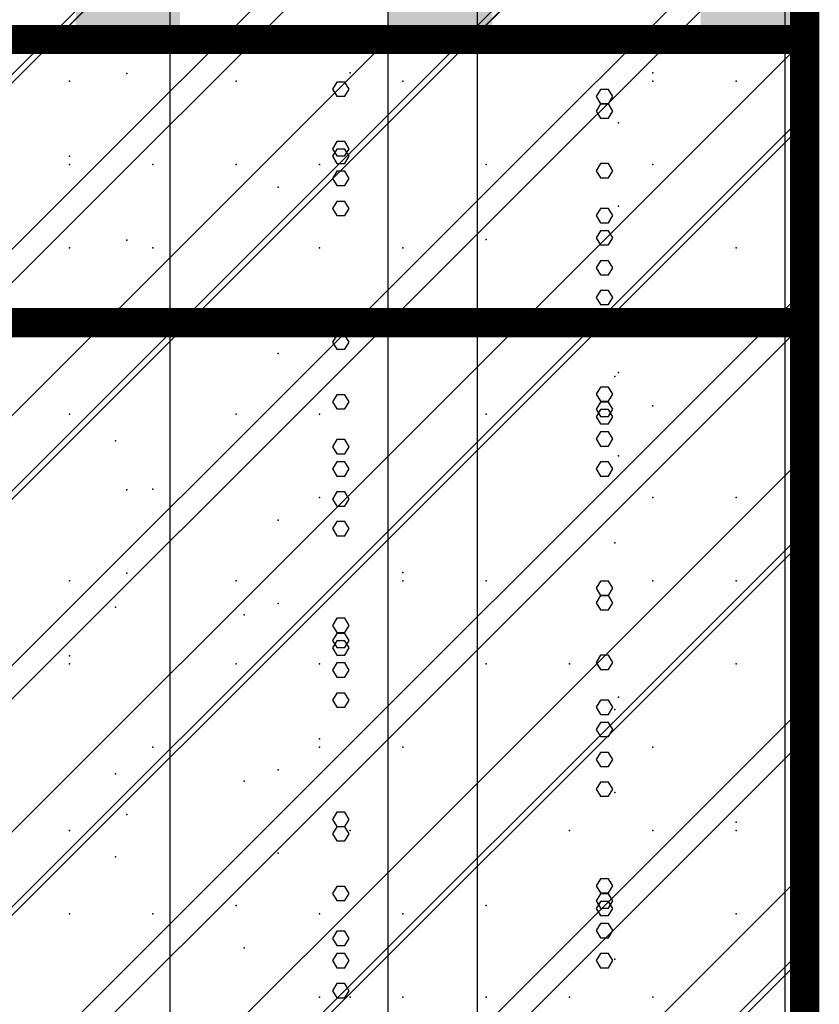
# Model space of a CAD drawing. Extents: x -2 to 113, y -136 to 16.
# Tile 83 of 256: x 51.42 to 54.25, y -89.05 to -85.57. Entities that reach past the tile are written whole.
import ezdxf

# ---------------------------------------------------------------- set-up
doc = ezdxf.new("R2010")
doc.units = 0
doc.header["$MEASUREMENT"] = 0
doc.linetypes.add('SOLID', pattern=[0])
doc.layers.get('0').update_dxf_attribs({"linetype": 'SOLID'})
for name, color, linetype in [('1', 7, 'SOLID'), ('10', 7, 'SOLID'), ('11', 7, 'SOLID'), ('12', 7, 'SOLID'), ('13', 7, 'SOLID'), ('14', 7, 'SOLID'), ('15', 7, 'SOLID'), ('16', 7, 'SOLID'), ('17', 7, 'SOLID'), ('18', 7, 'SOLID'), ('19', 7, 'SOLID'), ('2', 7, 'SOLID'), ('20', 7, 'SOLID'), ('21', 7, 'SOLID'), ('22', 7, 'SOLID'), ('23', 7, 'SOLID'), ('24', 7, 'SOLID'), ('25', 7, 'SOLID'), ('26', 7, 'SOLID'), ('27', 7, 'SOLID'), ('28', 7, 'SOLID'), ('29', 7, 'SOLID'), ('3', 7, 'SOLID'), ('30', 7, 'SOLID'), ('31', 7, 'SOLID'), ('32', 7, 'SOLID'), ('33', 7, 'SOLID'), ('34', 7, 'SOLID'), ('35', 7, 'SOLID'), ('36', 7, 'SOLID'), ('37', 7, 'SOLID'), ('38', 7, 'SOLID'), ('39', 7, 'SOLID'), ('4', 7, 'SOLID'), ('40', 7, 'SOLID'), ('41', 7, 'SOLID'), ('42', 7, 'SOLID'), ('43', 7, 'SOLID'), ('44', 7, 'SOLID'), ('45', 7, 'SOLID'), ('46', 7, 'SOLID'), ('47', 7, 'SOLID'), ('48', 7, 'SOLID'), ('49', 7, 'SOLID'), ('5', 7, 'SOLID'), ('50', 7, 'SOLID'), ('51', 7, 'SOLID'), ('52', 7, 'SOLID'), ('53', 7, 'SOLID'), ('54', 7, 'SOLID'), ('55', 7, 'SOLID'), ('56', 7, 'SOLID'), ('57', 7, 'SOLID'), ('58', 7, 'SOLID'), ('59', 7, 'SOLID'), ('6', 7, 'SOLID'), ('60', 7, 'SOLID'), ('61', 7, 'SOLID'), ('62', 7, 'SOLID'), ('63', 7, 'SOLID'), ('64', 7, 'SOLID'), ('65', 7, 'SOLID'), ('66', 7, 'SOLID'), ('67', 7, 'SOLID'), ('68', 7, 'SOLID'), ('7', 7, 'SOLID'), ('8', 7, 'SOLID'), ('9', 7, 'SOLID')]:
    doc.layers.add(name, color=color, linetype=linetype)

msp = doc.modelspace()

# ---------------------------------------------------------------- linework, layer by layer
at = {"color": 7, "linetype": 'SOLID', "const_width": 0.1029}
msp.add_lwpolyline([(54.1942, -13.1385), (54.1942, -125.6385)], dxfattribs=at)
at = {"layer": '1', "color": 7, "linetype": 'SOLID', "const_width": 0.1029}
msp.add_lwpolyline([(54.1942, -13.1385), (54.1942, -125.6385)], dxfattribs=at)
at = {"layer": '10', "color": 7, "linetype": 'SOLID', "const_width": 0.1029}
for points in [[(54.1942, -13.1385), (54.1942, -125.6385)], [(49.7825, -85.6385), (54.1942, -85.6385)]]:
    msp.add_lwpolyline(points, dxfattribs=at)
at = {"layer": '10', "color": 7, "linetype": 'SOLID'}
for points in [[(51.5472, -85.6385), (54.1942, -82.9915)], [(53.0178, -85.6385), (54.1942, -84.462)], [(49.7825, -88.5797), (52.7237, -85.6385)], [(49.7825, -90.0503), (54.1942, -85.6385)], [(50.6648, -90.6385), (54.1942, -87.1091)], [(52.1354, -90.6385), (54.1942, -88.5797)]]:
    msp.add_lwpolyline(points, dxfattribs=at)
at = {"layer": '10', "color": 7}
for p in [(51.5987, -85.7856), (53.537, -85.9326), (52.481, -86.0797), (51.8011, -86.3471), (53.9516, -86.3738), (52.1869, -86.6679), (53.0692, -86.6679), (53.6575, -87.2562), (52.3354, -87.3364), (51.5987, -87.5503), (52.481, -87.8444), (53.5236, -88.0048), (51.761, -88.2321), (53.9516, -88.4326), (52.7751, -88.7267), (52.2151, -88.8471), (53.3634, -89.0209)]:
    msp.add_point(p, dxfattribs=at)
at = {"layer": '11', "color": 7, "linetype": 'SOLID', "const_width": 0.1029}
msp.add_lwpolyline([(54.1942, -13.1385), (54.1942, -125.6385)], dxfattribs=at)
at = {"layer": '12', "color": 7, "linetype": 'SOLID', "const_width": 0.1029}
msp.add_lwpolyline([(54.1942, -13.1385), (54.1942, -125.6385)], dxfattribs=at)
at = {"layer": '12', "color": 7, "linetype": 'SOLID'}
for points in [[(51.9536, -125.6385), (51.9536, -74.1385)], [(53.0392, -125.6385), (53.0392, -74.1385)], [(54.1248, -125.6385), (54.1248, -74.1385)], [(52.5853, -85.6294), (52.5708, -85.6039), (52.5419, -85.6039), (52.5274, -85.6294), (52.5419, -85.6543), (52.5708, -85.6543), (52.5853, -85.6294)], [(53.5163, -86.5493), (53.5018, -86.5245), (53.4728, -86.5245), (53.4584, -86.5493), (53.4728, -86.5748), (53.5018, -86.5748), (53.5163, -86.5493)], [(52.5853, -87.3663), (52.5708, -87.3408), (52.5419, -87.3408), (52.5274, -87.3663), (52.5419, -87.3912), (52.5708, -87.3912), (52.5853, -87.3663)], [(53.5163, -88.2863), (53.5018, -88.2614), (53.4728, -88.2614), (53.4584, -88.2863), (53.4728, -88.3117), (53.5018, -88.3117), (53.5163, -88.2863)]]:
    msp.add_lwpolyline(points, dxfattribs=at)
at = {"layer": '13', "color": 7, "linetype": 'SOLID', "const_width": 0.1029}
msp.add_lwpolyline([(54.1942, -13.1385), (54.1942, -125.6385)], dxfattribs=at)
at = {"layer": '14', "color": 7, "linetype": 'SOLID', "const_width": 0.1029}
msp.add_lwpolyline([(54.1942, -13.1385), (54.1942, -125.6385)], dxfattribs=at)
at = {"layer": '14', "color": 7, "linetype": 'SOLID'}
for points in [[(51.9536, -125.6385), (51.9536, -74.1385)], [(53.0392, -125.6385), (53.0392, -74.1385)], [(54.1248, -125.6385), (54.1248, -74.1385)], [(52.5853, -85.6294), (52.5708, -85.6039), (52.5419, -85.6039), (52.5274, -85.6294), (52.5419, -85.6543), (52.5708, -85.6543), (52.5853, -85.6294)], [(53.5163, -86.5493), (53.5018, -86.5245), (53.4728, -86.5245), (53.4584, -86.5493), (53.4728, -86.5748), (53.5018, -86.5748), (53.5163, -86.5493)], [(52.5853, -87.3663), (52.5708, -87.3408), (52.5419, -87.3408), (52.5274, -87.3663), (52.5419, -87.3912), (52.5708, -87.3912), (52.5853, -87.3663)], [(53.5163, -88.2863), (53.5018, -88.2614), (53.4728, -88.2614), (53.4584, -88.2863), (53.4728, -88.3117), (53.5018, -88.3117), (53.5163, -88.2863)]]:
    msp.add_lwpolyline(points, dxfattribs=at)
at = {"layer": '15', "color": 7, "linetype": 'SOLID', "const_width": 0.1029}
msp.add_lwpolyline([(54.1942, -13.1385), (54.1942, -125.6385)], dxfattribs=at)
at = {"layer": '16', "color": 7, "linetype": 'SOLID', "const_width": 0.1029}
msp.add_lwpolyline([(54.1942, -13.1385), (54.1942, -125.6385)], dxfattribs=at)
at = {"layer": '16', "color": 7, "linetype": 'SOLID'}
for points in [[(51.9536, -125.6385), (51.9536, -68.6385)], [(53.0392, -125.6385), (53.0392, -68.6385)], [(54.1248, -125.6385), (54.1248, -68.6385)], [(53.5163, -86.2601), (53.5018, -86.2352), (53.4728, -86.2352), (53.4584, -86.2601), (53.4728, -86.2856), (53.5018, -86.2856), (53.5163, -86.2601)], [(52.5853, -87.077), (52.5708, -87.0515), (52.5419, -87.0515), (52.5274, -87.077), (52.5419, -87.1019), (52.5708, -87.1019), (52.5853, -87.077)], [(53.5163, -87.997), (53.5018, -87.9721), (53.4728, -87.9721), (53.4584, -87.997), (53.4728, -88.0225), (53.5018, -88.0225), (53.5163, -87.997)], [(52.5853, -88.8139), (52.5708, -88.7885), (52.5419, -88.7885), (52.5274, -88.8139), (52.5419, -88.8388), (52.5708, -88.8388), (52.5853, -88.8139)]]:
    msp.add_lwpolyline(points, dxfattribs=at)
at = {"layer": '17', "color": 7, "linetype": 'SOLID', "const_width": 0.1029}
msp.add_lwpolyline([(54.1942, -13.1385), (54.1942, -125.6385)], dxfattribs=at)
at = {"layer": '18', "color": 7, "linetype": 'SOLID', "const_width": 0.1029}
msp.add_lwpolyline([(54.1942, -13.1385), (54.1942, -125.6385)], dxfattribs=at)
at = {"layer": '18', "color": 7, "linetype": 'SOLID'}
for points in [[(51.9536, -125.6385), (51.9536, -55.6385)], [(53.0392, -125.6385), (53.0392, -55.6385)], [(54.1248, -125.6385), (54.1248, -55.6385)], [(52.5853, -86.2354), (52.5708, -86.21), (52.5419, -86.21), (52.5274, -86.2354), (52.5419, -86.2603), (52.5708, -86.2603), (52.5853, -86.2354)], [(53.5163, -87.1554), (53.5018, -87.1305), (53.4728, -87.1305), (53.4584, -87.1554), (53.4728, -87.1809), (53.5018, -87.1809), (53.5163, -87.1554)], [(52.5853, -87.9723), (52.5708, -87.9469), (52.5419, -87.9469), (52.5274, -87.9723), (52.5419, -87.9972), (52.5708, -87.9972), (52.5853, -87.9723)], [(53.5163, -88.8923), (53.5018, -88.8674), (53.4728, -88.8674), (53.4584, -88.8923), (53.4728, -88.9178), (53.5018, -88.9178), (53.5163, -88.8923)]]:
    msp.add_lwpolyline(points, dxfattribs=at)
at = {"layer": '19', "color": 7, "linetype": 'SOLID', "const_width": 0.1029}
msp.add_lwpolyline([(54.1942, -13.1385), (54.1942, -125.6385)], dxfattribs=at)
at = {"layer": '2', "color": 7, "linetype": 'SOLID', "const_width": 0.1029}
msp.add_lwpolyline([(54.1942, -13.1385), (54.1942, -125.6385)], dxfattribs=at)
at = {"layer": '2', "color": 7, "linetype": 'SOLID'}
for points in [[(51.9536, -125.6385), (51.9536, -64.1385)], [(53.0392, -125.6385), (53.0392, -64.1385)], [(54.1248, -125.6385), (54.1248, -64.1385)], [(52.5853, -86.0509), (52.5708, -86.0254), (52.5419, -86.0254), (52.5274, -86.0509), (52.5419, -86.0758), (52.5708, -86.0758), (52.5853, -86.0509)], [(53.5163, -86.9708), (53.5018, -86.9459), (53.4728, -86.9459), (53.4584, -86.9708), (53.4728, -86.9963), (53.5018, -86.9963), (53.5163, -86.9708)], [(52.5853, -87.7878), (52.5708, -87.7623), (52.5419, -87.7623), (52.5274, -87.7878), (52.5419, -87.8127), (52.5708, -87.8127), (52.5853, -87.7878)], [(53.5163, -88.7078), (53.5018, -88.6829), (53.4728, -88.6829), (53.4584, -88.7078), (53.4728, -88.7332), (53.5018, -88.7332), (53.5163, -88.7078)]]:
    msp.add_lwpolyline(points, dxfattribs=at)
at = {"layer": '20', "color": 7, "linetype": 'SOLID', "const_width": 0.1029}
msp.add_lwpolyline([(54.1942, -13.1385), (54.1942, -125.6385)], dxfattribs=at)
at = {"layer": '20', "color": 7, "linetype": 'SOLID'}
msp.add_lwpolyline([(52.7237, -89.1385), (52.7237, -64.1385)], dxfattribs=at)
at = {"layer": '20', "color": 7}
for p in [(52.5891, -85.7562), (53.6575, -85.7562), (51.5987, -86.0503), (53.0692, -86.3444), (52.1869, -86.6385), (53.6575, -86.9326), (51.8928, -87.2267), (52.7751, -87.5209), (51.5987, -87.815), (53.537, -87.962), (52.481, -88.1091), (51.8011, -88.3765), (53.9516, -88.4032), (52.1869, -88.6973), (53.0692, -88.6973)]:
    msp.add_point(p, dxfattribs=at)
at = {"layer": '21', "color": 7, "linetype": 'SOLID', "const_width": 0.1029}
msp.add_lwpolyline([(54.1942, -13.1385), (54.1942, -125.6385)], dxfattribs=at)
at = {"layer": '22', "color": 7, "linetype": 'SOLID', "const_width": 0.1029}
msp.add_lwpolyline([(54.1942, -13.1385), (54.1942, -125.6385)], dxfattribs=at)
at = {"layer": '22', "color": 7, "linetype": 'SOLID'}
for points in [[(51.9536, -125.6385), (51.9536, -45.6385)], [(53.0392, -125.6385), (53.0392, -45.6385)], [(54.1248, -125.6385), (54.1248, -45.6385)], [(53.5163, -85.84), (53.5018, -85.8151), (53.4728, -85.8151), (53.4584, -85.84), (53.4728, -85.8655), (53.5018, -85.8655), (53.5163, -85.84)], [(52.5853, -86.6569), (52.5708, -86.6314), (52.5419, -86.6314), (52.5274, -86.6569), (52.5419, -86.6818), (52.5708, -86.6818), (52.5853, -86.6569)], [(53.5163, -87.5769), (53.5018, -87.552), (53.4728, -87.552), (53.4584, -87.5769), (53.4728, -87.6024), (53.5018, -87.6024), (53.5163, -87.5769)], [(52.5853, -88.3938), (52.5708, -88.3684), (52.5419, -88.3684), (52.5274, -88.3938), (52.5419, -88.4187), (52.5708, -88.4187), (52.5853, -88.3938)]]:
    msp.add_lwpolyline(points, dxfattribs=at)
at = {"layer": '23', "color": 7, "linetype": 'SOLID', "const_width": 0.1029}
msp.add_lwpolyline([(54.1942, -13.1385), (54.1942, -125.6385)], dxfattribs=at)
at = {"layer": '24', "color": 7, "linetype": 'SOLID', "const_width": 0.1029}
msp.add_lwpolyline([(54.1942, -13.1385), (54.1942, -125.6385)], dxfattribs=at)
at = {"layer": '24', "color": 7, "linetype": 'SOLID'}
for points in [[(51.9536, -125.6385), (51.9536, -60.6385)], [(53.0392, -125.6385), (53.0392, -60.6385)], [(54.1248, -125.6385), (54.1248, -60.6385)], [(52.5853, -86.0247), (52.5708, -85.9992), (52.5419, -85.9992), (52.5274, -86.0247), (52.5419, -86.0496), (52.5708, -86.0496), (52.5853, -86.0247)], [(53.5163, -86.9447), (53.5018, -86.9198), (53.4728, -86.9198), (53.4584, -86.9447), (53.4728, -86.9701), (53.5018, -86.9701), (53.5163, -86.9447)], [(52.5853, -87.7616), (52.5708, -87.7361), (52.5419, -87.7361), (52.5274, -87.7616), (52.5419, -87.7865), (52.5708, -87.7865), (52.5853, -87.7616)], [(53.5163, -88.6816), (53.5018, -88.6567), (53.4728, -88.6567), (53.4584, -88.6816), (53.4728, -88.7071), (53.5018, -88.7071), (53.5163, -88.6816)]]:
    msp.add_lwpolyline(points, dxfattribs=at)
at = {"layer": '25', "color": 7, "linetype": 'SOLID', "const_width": 0.1029}
msp.add_lwpolyline([(54.1942, -13.1385), (54.1942, -125.6385)], dxfattribs=at)
at = {"layer": '26', "color": 7, "linetype": 'SOLID', "const_width": 0.1029}
for points in [[(54.1942, -13.1385), (54.1942, -125.6385)], [(49.7825, -86.6385), (54.1942, -86.6385)]]:
    msp.add_lwpolyline(points, dxfattribs=at)
at = {"layer": '26', "color": 7, "linetype": 'SOLID'}
for points in [[(51.9536, -86.6385), (51.9536, -65.6385)], [(53.0392, -86.6385), (53.0392, -65.6385)], [(54.1248, -86.6385), (54.1248, -65.6385)], [(52.5853, -85.8139), (52.5708, -85.7885), (52.5419, -85.7885), (52.5274, -85.8139), (52.5419, -85.8388), (52.5708, -85.8388), (52.5853, -85.8139)], [(51.9536, -95.6385), (51.9536, -86.6385)], [(53.0392, -95.6385), (53.0392, -86.6385)], [(54.1248, -95.6385), (54.1248, -86.6385)], [(53.5163, -86.8909), (53.5018, -86.866), (53.4728, -86.866), (53.4584, -86.8909), (53.4728, -86.9164), (53.5018, -86.9164), (53.5163, -86.8909)], [(52.5853, -87.7079), (52.5708, -87.6824), (52.5419, -87.6824), (52.5274, -87.7079), (52.5419, -87.7328), (52.5708, -87.7328), (52.5853, -87.7079)], [(53.5163, -88.6279), (53.5018, -88.603), (53.4728, -88.603), (53.4584, -88.6279), (53.4728, -88.6533), (53.5018, -88.6533), (53.5163, -88.6279)]]:
    msp.add_lwpolyline(points, dxfattribs=at)
at = {"layer": '27', "color": 7, "linetype": 'SOLID', "const_width": 0.1029}
msp.add_lwpolyline([(54.1942, -13.1385), (54.1942, -125.6385)], dxfattribs=at)
at = {"layer": '27', "color": 7, "linetype": 'SOLID'}
msp.add_lwpolyline([(52.7237, -125.6385), (52.7237, -55.6385)], dxfattribs=at)
at = {"layer": '27', "color": 7}
for p in [(51.8011, -85.7588), (53.9516, -85.7856), (52.1869, -86.0797), (53.0692, -86.0797), (53.6575, -86.6679), (52.3354, -86.7481), (51.5987, -86.962), (52.481, -87.2562), (53.5236, -87.4166), (51.761, -87.6439), (53.9516, -87.8444), (52.7751, -88.1385), (52.2151, -88.2588), (53.3634, -88.4326), (51.8928, -88.7267), (52.5891, -89.0209), (53.6575, -89.0209)]:
    msp.add_point(p, dxfattribs=at)
at = {"layer": '28', "color": 7, "linetype": 'SOLID', "const_width": 0.1029}
msp.add_lwpolyline([(54.1942, -13.1385), (54.1942, -125.6385)], dxfattribs=at)
at = {"layer": '29', "color": 7, "linetype": 'SOLID', "const_width": 0.1029}
msp.add_lwpolyline([(54.1942, -13.1385), (54.1942, -125.6385)], dxfattribs=at)
at = {"layer": '29', "color": 7, "linetype": 'SOLID'}
for points in [[(51.9536, -95.6385), (51.9536, -60.1385)], [(53.0392, -95.6385), (53.0392, -60.1385)], [(54.1248, -95.6385), (54.1248, -60.1385)], [(53.5163, -86.4447), (53.5018, -86.4198), (53.4728, -86.4198), (53.4584, -86.4447), (53.4728, -86.4701), (53.5018, -86.4701), (53.5163, -86.4447)], [(52.5853, -87.2616), (52.5708, -87.2361), (52.5419, -87.2361), (52.5274, -87.2616), (52.5419, -87.2865), (52.5708, -87.2865), (52.5853, -87.2616)], [(53.5163, -88.1816), (53.5018, -88.1567), (53.4728, -88.1567), (53.4584, -88.1816), (53.4728, -88.2071), (53.5018, -88.2071), (53.5163, -88.1816)], [(52.5853, -88.9985), (52.5708, -88.973), (52.5419, -88.973), (52.5274, -88.9985), (52.5419, -89.0234), (52.5708, -89.0234), (52.5853, -88.9985)]]:
    msp.add_lwpolyline(points, dxfattribs=at)
at = {"layer": '3', "color": 7, "linetype": 'SOLID', "const_width": 0.1029}
msp.add_lwpolyline([(54.1942, -13.1385), (54.1942, -125.6385)], dxfattribs=at)
at = {"layer": '30', "color": 7, "linetype": 'SOLID', "const_width": 0.1029}
for points in [[(54.1942, -13.1385), (54.1942, -125.6385)], [(49.7825, -85.6385), (54.1942, -85.6385)]]:
    msp.add_lwpolyline(points, dxfattribs=at)
at = {"layer": '30', "color": 7, "linetype": 'SOLID'}
for points in [[(51.9536, -85.6385), (51.9536, -55.6385)], [(53.0392, -85.6385), (53.0392, -55.6385)], [(54.1248, -85.6385), (54.1248, -55.6385)], [(49.7825, -87.9915), (54.1942, -83.5797)], [(49.7825, -89.462), (54.1942, -85.0503)], [(51.9536, -125.6385), (51.9536, -85.6385)], [(53.0392, -125.6385), (53.0392, -85.6385)], [(54.1248, -125.6385), (54.1248, -85.6385)], [(53.5163, -85.8909), (53.5018, -85.866), (53.4728, -85.866), (53.4584, -85.8909), (53.4728, -85.9164), (53.5018, -85.9164), (53.5163, -85.8909)], [(49.7825, -90.9326), (54.1942, -86.5209)], [(52.5853, -86.7079), (52.5708, -86.6824), (52.5419, -86.6824), (52.5274, -86.7079), (52.5419, -86.7328), (52.5708, -86.7328), (52.5853, -86.7079)], [(53.5163, -87.6279), (53.5018, -87.603), (53.4728, -87.603), (53.4584, -87.6279), (53.4728, -87.6533), (53.5018, -87.6533), (53.5163, -87.6279)], [(49.7825, -92.4032), (54.1942, -87.9915)], [(52.5853, -88.4448), (52.5708, -88.4193), (52.5419, -88.4193), (52.5274, -88.4448), (52.5419, -88.4697), (52.5708, -88.4697), (52.5853, -88.4448)]]:
    msp.add_lwpolyline(points, dxfattribs=at)
at = {"layer": '30', "color": 7}
for p in [(51.8011, -85.7588), (53.9516, -85.7856), (52.1869, -86.0797), (53.0692, -86.0797), (53.6575, -86.6679), (52.3354, -86.7481), (51.5987, -86.962), (52.481, -87.2562), (53.5236, -87.4166), (51.761, -87.6439), (53.9516, -87.8444), (52.7751, -88.1385), (52.2151, -88.2588), (53.3634, -88.4326), (51.8928, -88.7267), (52.5891, -89.0209), (53.6575, -89.0209)]:
    msp.add_point(p, dxfattribs=at)
at = {"layer": '31', "color": 7, "linetype": 'SOLID', "const_width": 0.1029}
msp.add_lwpolyline([(54.1942, -13.1385), (54.1942, -125.6385)], dxfattribs=at)
at = {"layer": '31', "color": 7, "linetype": 'SOLID'}
for points in [[(49.7825, -87.4032), (54.1942, -82.9915)], [(49.7825, -88.8738), (54.1942, -84.462)], [(49.7825, -90.3444), (54.1942, -85.9326)], [(49.7825, -91.815), (54.1942, -87.4032)], [(49.7825, -93.2856), (54.1942, -88.8738)]]:
    msp.add_lwpolyline(points, dxfattribs=at)
at = {"layer": '31', "color": 7}
for p in [(53.6575, -86.0797), (52.3354, -86.1599), (51.5987, -86.3738), (52.481, -86.6679), (53.5236, -86.8284), (51.761, -87.0556), (53.9516, -87.2562), (52.7751, -87.5503), (52.2151, -87.6706), (53.3634, -87.8444), (51.8928, -88.1385), (52.5891, -88.4326), (53.6575, -88.4326), (51.5987, -88.7267), (53.0692, -89.0209)]:
    msp.add_point(p, dxfattribs=at)
at = {"layer": '32', "color": 7, "linetype": 'SOLID', "const_width": 0.1029}
msp.add_lwpolyline([(54.1942, -13.1385), (54.1942, -125.6385)], dxfattribs=at)
at = {"layer": '32', "color": 7, "linetype": 'SOLID'}
for points in [[(49.7825, -87.4032), (54.1942, -82.9915)], [(49.7825, -88.8738), (54.1942, -84.462)], [(49.7825, -90.3444), (54.1942, -85.9326)], [(49.7825, -91.815), (54.1942, -87.4032)], [(49.7825, -93.2856), (54.1942, -88.8738)]]:
    msp.add_lwpolyline(points, dxfattribs=at)
at = {"layer": '32', "color": 7}
for p in [(53.6575, -86.0797), (52.3354, -86.1599), (51.5987, -86.3738), (52.481, -86.6679), (53.5236, -86.8284), (51.761, -87.0556), (53.9516, -87.2562), (52.7751, -87.5503), (52.2151, -87.6706), (53.3634, -87.8444), (51.8928, -88.1385), (52.5891, -88.4326), (53.6575, -88.4326), (51.5987, -88.7267), (53.0692, -89.0209)]:
    msp.add_point(p, dxfattribs=at)
at = {"layer": '33', "color": 7, "linetype": 'SOLID', "const_width": 0.1029}
msp.add_lwpolyline([(54.1942, -13.1385), (54.1942, -125.6385)], dxfattribs=at)
at = {"layer": '33', "color": 7, "linetype": 'SOLID'}
for points in [[(49.7825, -87.4032), (54.1942, -82.9915)], [(49.7825, -88.8738), (54.1942, -84.462)], [(49.7825, -90.3444), (54.1942, -85.9326)], [(49.7825, -91.815), (54.1942, -87.4032)], [(49.7825, -93.2856), (54.1942, -88.8738)]]:
    msp.add_lwpolyline(points, dxfattribs=at)
at = {"layer": '33', "color": 7}
for p in [(53.6575, -86.0797), (52.3354, -86.1599), (51.5987, -86.3738), (52.481, -86.6679), (53.5236, -86.8284), (51.761, -87.0556), (53.9516, -87.2562), (52.7751, -87.5503), (52.2151, -87.6706), (53.3634, -87.8444), (51.8928, -88.1385), (52.5891, -88.4326), (53.6575, -88.4326), (51.5987, -88.7267), (53.0692, -89.0209)]:
    msp.add_point(p, dxfattribs=at)
at = {"layer": '34', "color": 7, "linetype": 'SOLID', "const_width": 0.1029}
msp.add_lwpolyline([(54.1942, -13.1385), (54.1942, -125.6385)], dxfattribs=at)
at = {"layer": '34', "color": 7, "linetype": 'SOLID'}
for points in [[(49.7825, -87.4032), (54.1942, -82.9915)], [(49.7825, -88.8738), (54.1942, -84.462)], [(49.7825, -90.3444), (54.1942, -85.9326)], [(49.7825, -91.815), (54.1942, -87.4032)], [(49.7825, -93.2856), (54.1942, -88.8738)]]:
    msp.add_lwpolyline(points, dxfattribs=at)
at = {"layer": '34', "color": 7}
for p in [(53.6575, -86.0797), (52.3354, -86.1599), (51.5987, -86.3738), (52.481, -86.6679), (53.5236, -86.8284), (51.761, -87.0556), (53.9516, -87.2562), (52.7751, -87.5503), (52.2151, -87.6706), (53.3634, -87.8444), (51.8928, -88.1385), (52.5891, -88.4326), (53.6575, -88.4326), (51.5987, -88.7267), (53.0692, -89.0209)]:
    msp.add_point(p, dxfattribs=at)
at = {"layer": '35', "color": 7, "linetype": 'SOLID', "const_width": 0.1029}
msp.add_lwpolyline([(54.1942, -13.1385), (54.1942, -125.6385)], dxfattribs=at)
at = {"layer": '35', "color": 7, "linetype": 'SOLID'}
for points in [[(49.7825, -87.4032), (54.1942, -82.9915)], [(49.7825, -88.8738), (54.1942, -84.462)], [(49.7825, -90.3444), (54.1942, -85.9326)], [(49.7825, -91.815), (54.1942, -87.4032)], [(49.7825, -93.2856), (54.1942, -88.8738)]]:
    msp.add_lwpolyline(points, dxfattribs=at)
at = {"layer": '35', "color": 7}
for p in [(53.6575, -86.0797), (52.3354, -86.1599), (51.5987, -86.3738), (52.481, -86.6679), (53.5236, -86.8284), (51.761, -87.0556), (53.9516, -87.2562), (52.7751, -87.5503), (52.2151, -87.6706), (53.3634, -87.8444), (51.8928, -88.1385), (52.5891, -88.4326), (53.6575, -88.4326), (51.5987, -88.7267), (53.0692, -89.0209)]:
    msp.add_point(p, dxfattribs=at)
at = {"layer": '36', "color": 7, "linetype": 'SOLID', "const_width": 0.1029}
msp.add_lwpolyline([(54.1942, -13.1385), (54.1942, -125.6385)], dxfattribs=at)
at = {"layer": '36', "color": 7, "linetype": 'SOLID'}
for points in [[(49.7825, -87.4032), (54.1942, -82.9915)], [(49.7825, -88.8738), (54.1942, -84.462)], [(49.7825, -90.3444), (54.1942, -85.9326)], [(49.7825, -91.815), (54.1942, -87.4032)], [(49.7825, -93.2856), (54.1942, -88.8738)]]:
    msp.add_lwpolyline(points, dxfattribs=at)
at = {"layer": '36', "color": 7}
for p in [(53.6575, -86.0797), (52.3354, -86.1599), (51.5987, -86.3738), (52.481, -86.6679), (53.5236, -86.8284), (51.761, -87.0556), (53.9516, -87.2562), (52.7751, -87.5503), (52.2151, -87.6706), (53.3634, -87.8444), (51.8928, -88.1385), (52.5891, -88.4326), (53.6575, -88.4326), (51.5987, -88.7267), (53.0692, -89.0209)]:
    msp.add_point(p, dxfattribs=at)
at = {"layer": '37', "color": 7, "linetype": 'SOLID', "const_width": 0.1029}
msp.add_lwpolyline([(54.1942, -13.1385), (54.1942, -125.6385)], dxfattribs=at)
at = {"layer": '37', "color": 7, "linetype": 'SOLID'}
for points in [[(49.7825, -87.4032), (54.1942, -82.9915)], [(49.7825, -88.8738), (54.1942, -84.462)], [(49.7825, -90.3444), (54.1942, -85.9326)], [(49.7825, -91.815), (54.1942, -87.4032)], [(49.7825, -93.2856), (54.1942, -88.8738)]]:
    msp.add_lwpolyline(points, dxfattribs=at)
at = {"layer": '37', "color": 7}
for p in [(53.6575, -86.0797), (52.3354, -86.1599), (51.5987, -86.3738), (52.481, -86.6679), (53.5236, -86.8284), (51.761, -87.0556), (53.9516, -87.2562), (52.7751, -87.5503), (52.2151, -87.6706), (53.3634, -87.8444), (51.8928, -88.1385), (52.5891, -88.4326), (53.6575, -88.4326), (51.5987, -88.7267), (53.0692, -89.0209)]:
    msp.add_point(p, dxfattribs=at)
at = {"layer": '38', "color": 7, "linetype": 'SOLID', "const_width": 0.1029}
msp.add_lwpolyline([(54.1942, -13.1385), (54.1942, -125.6385)], dxfattribs=at)
at = {"layer": '39', "color": 7, "linetype": 'SOLID', "const_width": 0.1029}
msp.add_lwpolyline([(54.1942, -13.1385), (54.1942, -125.6385)], dxfattribs=at)
at = {"layer": '39', "color": 7, "linetype": 'SOLID'}
msp.add_lwpolyline([(52.7237, -125.6385), (52.7237, -50.6385)], dxfattribs=at)
at = {"layer": '39', "color": 7}
for p in [(52.7751, -85.7856), (51.5987, -86.0797), (53.537, -86.2267), (52.481, -86.3738), (51.8011, -86.6412), (53.9516, -86.6679), (52.1869, -86.962), (53.0692, -86.962), (53.6575, -87.5503), (52.3354, -87.6305), (51.5987, -87.8444), (52.481, -88.1385), (53.5236, -88.2989), (51.761, -88.5262), (53.9516, -88.7267), (52.7751, -89.0209)]:
    msp.add_point(p, dxfattribs=at)
at = {"layer": '4', "color": 7, "linetype": 'SOLID', "const_width": 0.1029}
msp.add_lwpolyline([(54.1942, -13.1385), (54.1942, -125.6385)], dxfattribs=at)
at = {"layer": '4', "color": 7, "linetype": 'SOLID'}
for points in [[(51.9536, -125.6385), (51.9536, -79.1385)], [(53.0392, -125.6385), (53.0392, -79.1385)], [(54.1248, -125.6385), (54.1248, -79.1385)], [(53.5163, -86.3386), (53.5018, -86.3137), (53.4728, -86.3137), (53.4584, -86.3386), (53.4728, -86.3641), (53.5018, -86.3641), (53.5163, -86.3386)], [(52.5853, -87.1555), (52.5708, -87.1301), (52.5419, -87.1301), (52.5274, -87.1555), (52.5419, -87.1804), (52.5708, -87.1804), (52.5853, -87.1555)], [(53.5163, -88.0755), (53.5018, -88.0506), (53.4728, -88.0506), (53.4584, -88.0755), (53.4728, -88.101), (53.5018, -88.101), (53.5163, -88.0755)], [(52.5853, -88.8924), (52.5708, -88.867), (52.5419, -88.867), (52.5274, -88.8924), (52.5419, -88.9173), (52.5708, -88.9173), (52.5853, -88.8924)]]:
    msp.add_lwpolyline(points, dxfattribs=at)
at = {"layer": '40', "color": 7, "linetype": 'SOLID', "const_width": 0.1029}
msp.add_lwpolyline([(54.1942, -13.1385), (54.1942, -125.6385)], dxfattribs=at)
at = {"layer": '41', "color": 7, "linetype": 'SOLID', "const_width": 0.1029}
msp.add_lwpolyline([(54.1942, -13.1385), (54.1942, -125.6385)], dxfattribs=at)
at = {"layer": '41', "color": 7, "linetype": 'SOLID'}
msp.add_lwpolyline([(52.7237, -125.6385), (52.7237, -45.6385)], dxfattribs=at)
at = {"layer": '41', "color": 7}
for p in [(52.1869, -85.7856), (53.6575, -86.0797), (51.8928, -86.3738), (52.7751, -86.6679), (51.5987, -86.962), (53.537, -87.1091), (52.481, -87.2562), (51.8011, -87.5235), (53.9516, -87.5503), (52.1869, -87.8444), (53.0692, -87.8444), (53.6575, -88.4326), (52.3354, -88.5128), (51.5987, -88.7267), (52.481, -89.0209)]:
    msp.add_point(p, dxfattribs=at)
at = {"layer": '42', "color": 7, "linetype": 'SOLID', "const_width": 0.1029}
msp.add_lwpolyline([(54.1942, -13.1385), (54.1942, -125.6385)], dxfattribs=at)
at = {"layer": '43', "color": 7, "linetype": 'SOLID', "const_width": 0.1029}
msp.add_lwpolyline([(54.1942, -13.1385), (54.1942, -125.6385)], dxfattribs=at)
at = {"layer": '43', "color": 7, "linetype": 'SOLID'}
for points in [[(51.9536, -125.6385), (51.9536, -60.6385)], [(53.0392, -125.6385), (53.0392, -60.6385)], [(54.1248, -125.6385), (54.1248, -60.6385)], [(52.5853, -86.0247), (52.5708, -85.9992), (52.5419, -85.9992), (52.5274, -86.0247), (52.5419, -86.0496), (52.5708, -86.0496), (52.5853, -86.0247)], [(53.5163, -86.9447), (53.5018, -86.9198), (53.4728, -86.9198), (53.4584, -86.9447), (53.4728, -86.9701), (53.5018, -86.9701), (53.5163, -86.9447)], [(52.5853, -87.7616), (52.5708, -87.7361), (52.5419, -87.7361), (52.5274, -87.7616), (52.5419, -87.7865), (52.5708, -87.7865), (52.5853, -87.7616)], [(53.5163, -88.6816), (53.5018, -88.6567), (53.4728, -88.6567), (53.4584, -88.6816), (53.4728, -88.7071), (53.5018, -88.7071), (53.5163, -88.6816)]]:
    msp.add_lwpolyline(points, dxfattribs=at)
at = {"layer": '44', "color": 7, "linetype": 'SOLID', "const_width": 0.1029}
msp.add_lwpolyline([(54.1942, -13.1385), (54.1942, -125.6385)], dxfattribs=at)
at = {"layer": '45', "color": 7, "linetype": 'SOLID', "const_width": 0.1029}
msp.add_lwpolyline([(54.1942, -13.1385), (54.1942, -125.6385)], dxfattribs=at)
at = {"layer": '46', "color": 7, "linetype": 'SOLID', "const_width": 0.1029}
msp.add_lwpolyline([(54.1942, -13.1385), (54.1942, -125.6385)], dxfattribs=at)
at = {"layer": '47', "color": 7, "linetype": 'SOLID', "const_width": 0.1029}
msp.add_lwpolyline([(54.1942, -13.1385), (54.1942, -125.6385)], dxfattribs=at)
at = {"layer": '48', "color": 7, "linetype": 'SOLID', "const_width": 0.1029}
msp.add_lwpolyline([(54.1942, -13.1385), (54.1942, -125.6385)], dxfattribs=at)
at = {"layer": '49', "color": 7, "linetype": 'SOLID', "const_width": 0.1029}
msp.add_lwpolyline([(54.1942, -13.1385), (54.1942, -125.6385)], dxfattribs=at)
at = {"layer": '5', "color": 7, "linetype": 'SOLID', "const_width": 0.1029}
msp.add_lwpolyline([(54.1942, -13.1385), (54.1942, -125.6385)], dxfattribs=at)
at = {"layer": '50', "color": 7, "linetype": 'SOLID', "const_width": 0.1029}
msp.add_lwpolyline([(54.1942, -13.1385), (54.1942, -125.6385)], dxfattribs=at)
at = {"layer": '50', "color": 7, "linetype": 'SOLID'}
for points in [[(52.7237, -125.6385), (52.7237, -74.1385)], [(49.7825, -87.3738), (54.1942, -82.962)], [(49.7825, -88.1091), (54.1942, -83.6973)], [(49.7825, -88.8444), (54.1942, -84.4326)], [(49.7825, -89.5797), (54.1942, -85.1679)], [(49.7825, -90.315), (54.1942, -85.9032)], [(49.7825, -91.0503), (54.1942, -86.6385)], [(49.7825, -91.7856), (54.1942, -87.3738)], [(49.7825, -92.5209), (54.1942, -88.1091)], [(49.7825, -93.2562), (54.1942, -88.8444)]]:
    msp.add_lwpolyline(points, dxfattribs=at)
at = {"layer": '51', "color": 7, "linetype": 'SOLID', "const_width": 0.1029}
msp.add_lwpolyline([(54.1942, -13.1385), (54.1942, -125.6385)], dxfattribs=at)
at = {"layer": '52', "color": 7, "linetype": 'SOLID', "const_width": 0.1029}
msp.add_lwpolyline([(54.1942, -13.1385), (54.1942, -125.6385)], dxfattribs=at)
at = {"layer": '52', "color": 7, "linetype": 'SOLID'}
msp.add_lwpolyline([(52.7237, -125.6384), (52.7237, -110.6385), (52.7237, -80.6385)], dxfattribs=at)
at = {"layer": '52', "color": 7}
for p in [(53.6575, -85.7856), (51.8928, -86.0797), (52.7751, -86.3738), (51.5987, -86.6679), (53.537, -86.815), (52.481, -86.962), (51.8011, -87.2294), (53.9516, -87.2562), (52.1869, -87.5503), (53.0692, -87.5503), (53.6575, -88.1385), (52.3354, -88.2187), (51.5987, -88.4326), (52.481, -88.7267), (53.5236, -88.8872)]:
    msp.add_point(p, dxfattribs=at)
at = {"layer": '53', "color": 7, "linetype": 'SOLID', "const_width": 0.1029}
msp.add_lwpolyline([(54.1942, -13.1385), (54.1942, -125.6385)], dxfattribs=at)
at = {"layer": '54', "color": 7, "linetype": 'SOLID', "const_width": 0.1029}
msp.add_lwpolyline([(54.1942, -13.1385), (54.1942, -125.6385)], dxfattribs=at)
at = {"layer": '54', "color": 7, "linetype": 'SOLID'}
for points in [[(51.9536, -125.6385), (51.9536, -74.6385)], [(53.0392, -125.6385), (53.0392, -74.6385)], [(54.1248, -125.6385), (54.1248, -74.6385)], [(52.5853, -86.1294), (52.5708, -86.1039), (52.5419, -86.1039), (52.5274, -86.1294), (52.5419, -86.1543), (52.5708, -86.1543), (52.5853, -86.1294)], [(53.5163, -87.0493), (53.5018, -87.0245), (53.4728, -87.0245), (53.4584, -87.0493), (53.4728, -87.0748), (53.5018, -87.0748), (53.5163, -87.0493)], [(52.5853, -87.8663), (52.5708, -87.8408), (52.5419, -87.8408), (52.5274, -87.8663), (52.5419, -87.8912), (52.5708, -87.8912), (52.5853, -87.8663)], [(53.5163, -88.7863), (53.5018, -88.7614), (53.4728, -88.7614), (53.4584, -88.7863), (53.4728, -88.8117), (53.5018, -88.8117), (53.5163, -88.7863)]]:
    msp.add_lwpolyline(points, dxfattribs=at)
at = {"layer": '55', "color": 7, "linetype": 'SOLID', "const_width": 0.1029}
msp.add_lwpolyline([(54.1942, -13.1385), (54.1942, -125.6385)], dxfattribs=at)
at = {"layer": '56', "color": 7, "linetype": 'SOLID', "const_width": 0.1029}
msp.add_lwpolyline([(54.1942, -13.1385), (54.1942, -125.6385)], dxfattribs=at)
at = {"layer": '57', "color": 7, "linetype": 'SOLID', "const_width": 0.1029}
msp.add_lwpolyline([(54.1942, -13.1385), (54.1942, -125.6385)], dxfattribs=at)
at = {"layer": '57', "color": 7, "linetype": 'SOLID'}
for points in [[(51.9536, -125.6385), (51.9536, -80.6385)], [(53.0392, -125.6385), (53.0392, -80.6385)], [(54.1248, -125.6385), (54.1248, -80.6385)], [(53.5163, -86.1017), (53.5018, -86.0768), (53.4728, -86.0768), (53.4584, -86.1017), (53.4728, -86.1272), (53.5018, -86.1272), (53.5163, -86.1017)], [(52.5853, -86.9186), (52.5708, -86.8931), (52.5419, -86.8931), (52.5274, -86.9186), (52.5419, -86.9435), (52.5708, -86.9435), (52.5853, -86.9186)], [(53.5163, -87.8386), (53.5018, -87.8137), (53.4728, -87.8137), (53.4584, -87.8386), (53.4728, -87.8641), (53.5018, -87.8641), (53.5163, -87.8386)], [(52.5853, -88.6555), (52.5708, -88.6301), (52.5419, -88.6301), (52.5274, -88.6555), (52.5419, -88.6804), (52.5708, -88.6804), (52.5853, -88.6555)]]:
    msp.add_lwpolyline(points, dxfattribs=at)
at = {"layer": '58', "color": 7, "linetype": 'SOLID', "const_width": 0.1029}
msp.add_lwpolyline([(54.1942, -13.1385), (54.1942, -125.6385)], dxfattribs=at)
at = {"layer": '59', "color": 7, "linetype": 'SOLID', "const_width": 0.1029}
for points in [[(54.1942, -13.1385), (54.1942, -125.6385)], [(49.7825, -85.6385), (54.1942, -85.6385)]]:
    msp.add_lwpolyline(points, dxfattribs=at)
at = {"layer": '59', "color": 7, "linetype": 'SOLID'}
for points in [[(52.7237, -85.6385), (52.7237, -70.6385)], [(51.9536, -125.6385), (51.9536, -85.6385)], [(53.0392, -125.6385), (53.0392, -85.6385)], [(54.1248, -125.6385), (54.1248, -85.6385)], [(53.5163, -85.8909), (53.5018, -85.866), (53.4728, -85.866), (53.4584, -85.8909), (53.4728, -85.9164), (53.5018, -85.9164), (53.5163, -85.8909)], [(52.5853, -86.7079), (52.5708, -86.6824), (52.5419, -86.6824), (52.5274, -86.7079), (52.5419, -86.7328), (52.5708, -86.7328), (52.5853, -86.7079)], [(53.5163, -87.6279), (53.5018, -87.603), (53.4728, -87.603), (53.4584, -87.6279), (53.4728, -87.6533), (53.5018, -87.6533), (53.5163, -87.6279)], [(52.5853, -88.4448), (52.5708, -88.4193), (52.5419, -88.4193), (52.5274, -88.4448), (52.5419, -88.4697), (52.5708, -88.4697), (52.5853, -88.4448)]]:
    msp.add_lwpolyline(points, dxfattribs=at)
at = {"layer": '59', "color": 7}
msp.add_point((52.2151, -85.6118), dxfattribs=at)
at = {"layer": '6', "color": 7, "linetype": 'SOLID', "const_width": 0.1029}
msp.add_lwpolyline([(54.1942, -13.1385), (54.1942, -125.6385)], dxfattribs=at)
at = {"layer": '6', "color": 7, "linetype": 'SOLID'}
msp.add_lwpolyline([(52.7237, -90.6385), (52.7237, -80.6385)], dxfattribs=at)
at = {"layer": '6', "color": 7}
for p in [(53.6575, -85.7856), (51.8928, -86.0797), (52.7751, -86.3738), (51.5987, -86.6679), (53.537, -86.815), (52.481, -86.962), (51.8011, -87.2294), (53.9516, -87.2562), (52.1869, -87.5503), (53.0692, -87.5503), (53.6575, -88.1385), (52.3354, -88.2187), (51.5987, -88.4326), (52.481, -88.7267), (53.5236, -88.8872)]:
    msp.add_point(p, dxfattribs=at)
at = {"layer": '60', "color": 7, "linetype": 'SOLID', "const_width": 0.1029}
msp.add_lwpolyline([(54.1942, -13.1385), (54.1942, -125.6385)], dxfattribs=at)
at = {"layer": '61', "color": 7, "linetype": 'SOLID', "const_width": 0.1029}
for points in [[(54.1942, -13.1385), (54.1942, -125.6385)], [(49.7825, -85.6385), (54.1942, -85.6385)]]:
    msp.add_lwpolyline(points, dxfattribs=at)
at = {"layer": '61', "color": 7, "linetype": 'SOLID'}
for points in [[(52.7237, -85.6385), (52.7237, -60.6385)], [(51.9536, -125.6385), (51.9536, -85.6385)], [(53.0392, -125.6385), (53.0392, -85.6385)], [(54.1248, -125.6385), (54.1248, -85.6385)], [(53.5163, -85.8909), (53.5018, -85.866), (53.4728, -85.866), (53.4584, -85.8909), (53.4728, -85.9164), (53.5018, -85.9164), (53.5163, -85.8909)], [(52.5853, -86.7079), (52.5708, -86.6824), (52.5419, -86.6824), (52.5274, -86.7079), (52.5419, -86.7328), (52.5708, -86.7328), (52.5853, -86.7079)], [(53.5163, -87.6279), (53.5018, -87.603), (53.4728, -87.603), (53.4584, -87.6279), (53.4728, -87.6533), (53.5018, -87.6533), (53.5163, -87.6279)], [(52.5853, -88.4448), (52.5708, -88.4193), (52.5419, -88.4193), (52.5274, -88.4448), (52.5419, -88.4697), (52.5708, -88.4697), (52.5853, -88.4448)]]:
    msp.add_lwpolyline(points, dxfattribs=at)
at = {"layer": '62', "color": 7, "linetype": 'SOLID', "const_width": 0.1029}
msp.add_lwpolyline([(54.1942, -13.1385), (54.1942, -125.6385)], dxfattribs=at)
at = {"layer": '63', "color": 7, "linetype": 'SOLID', "const_width": 0.1029}
for points in [[(54.1942, -13.1385), (54.1942, -125.6385)], [(49.7825, -85.6385), (54.1942, -85.6385)]]:
    msp.add_lwpolyline(points, dxfattribs=at)
at = {"layer": '63', "color": 7, "linetype": 'SOLID'}
for points in [[(51.9536, -125.6385), (51.9536, -85.6385)], [(53.0392, -125.6385), (53.0392, -85.6385)], [(54.1248, -125.6385), (54.1248, -85.6385)], [(53.5163, -85.8909), (53.5018, -85.866), (53.4728, -85.866), (53.4584, -85.8909), (53.4728, -85.9164), (53.5018, -85.9164), (53.5163, -85.8909)], [(52.5853, -86.7079), (52.5708, -86.6824), (52.5419, -86.6824), (52.5274, -86.7079), (52.5419, -86.7328), (52.5708, -86.7328), (52.5853, -86.7079)], [(53.5163, -87.6279), (53.5018, -87.603), (53.4728, -87.603), (53.4584, -87.6279), (53.4728, -87.6533), (53.5018, -87.6533), (53.5163, -87.6279)], [(52.5853, -88.4448), (52.5708, -88.4193), (52.5419, -88.4193), (52.5274, -88.4448), (52.5419, -88.4697), (52.5708, -88.4697), (52.5853, -88.4448)]]:
    msp.add_lwpolyline(points, dxfattribs=at)
at = {"layer": '63', "color": 7}
for points in [[(51.6207, -85.6385), (51.9884, -85.6385), (51.6207, -75.6385), (51.9884, -75.6385)], [(52.7237, -85.6385), (53.0913, -85.6385), (52.7237, -75.6385), (53.0913, -75.6385)], [(53.8266, -85.6385), (54.1942, -85.6385), (53.8266, -75.6385), (54.1942, -75.6385)]]:
    msp.add_solid(points, dxfattribs=at)
at = {"layer": '64', "color": 7, "linetype": 'SOLID', "const_width": 0.1029}
msp.add_lwpolyline([(54.1942, -13.1385), (54.1942, -125.6385)], dxfattribs=at)
at = {"layer": '65', "color": 7, "linetype": 'SOLID', "const_width": 0.1029}
msp.add_lwpolyline([(54.1942, -13.1385), (54.1942, -125.6385)], dxfattribs=at)
at = {"layer": '65', "color": 7, "linetype": 'SOLID'}
for points in [[(51.9536, -125.6385), (51.9536, -79.1385)], [(53.0392, -125.6385), (53.0392, -79.1385)], [(54.1248, -125.6385), (54.1248, -79.1385)], [(53.5163, -86.3386), (53.5018, -86.3137), (53.4728, -86.3137), (53.4584, -86.3386), (53.4728, -86.3641), (53.5018, -86.3641), (53.5163, -86.3386)], [(52.5853, -87.1555), (52.5708, -87.1301), (52.5419, -87.1301), (52.5274, -87.1555), (52.5419, -87.1804), (52.5708, -87.1804), (52.5853, -87.1555)], [(53.5163, -88.0755), (53.5018, -88.0506), (53.4728, -88.0506), (53.4584, -88.0755), (53.4728, -88.101), (53.5018, -88.101), (53.5163, -88.0755)], [(52.5853, -88.8924), (52.5708, -88.867), (52.5419, -88.867), (52.5274, -88.8924), (52.5419, -88.9173), (52.5708, -88.9173), (52.5853, -88.8924)]]:
    msp.add_lwpolyline(points, dxfattribs=at)
at = {"layer": '66', "color": 7, "linetype": 'SOLID', "const_width": 0.1029}
msp.add_lwpolyline([(54.1942, -13.1385), (54.1942, -125.6385)], dxfattribs=at)
at = {"layer": '67', "color": 7, "linetype": 'SOLID', "const_width": 0.1029}
msp.add_lwpolyline([(54.1942, -13.1385), (54.1942, -125.6385)], dxfattribs=at)
at = {"layer": '67', "color": 7, "linetype": 'SOLID'}
for points in [[(51.9536, -125.6385), (51.9536, -79.1385)], [(53.0392, -125.6385), (53.0392, -79.1385)], [(54.1248, -125.6385), (54.1248, -79.1385)], [(53.5163, -86.3386), (53.5018, -86.3137), (53.4728, -86.3137), (53.4584, -86.3386), (53.4728, -86.3641), (53.5018, -86.3641), (53.5163, -86.3386)], [(52.5853, -87.1555), (52.5708, -87.1301), (52.5419, -87.1301), (52.5274, -87.1555), (52.5419, -87.1804), (52.5708, -87.1804), (52.5853, -87.1555)], [(53.5163, -88.0755), (53.5018, -88.0506), (53.4728, -88.0506), (53.4584, -88.0755), (53.4728, -88.101), (53.5018, -88.101), (53.5163, -88.0755)], [(52.5853, -88.8924), (52.5708, -88.867), (52.5419, -88.867), (52.5274, -88.8924), (52.5419, -88.9173), (52.5708, -88.9173), (52.5853, -88.8924)]]:
    msp.add_lwpolyline(points, dxfattribs=at)
at = {"layer": '68', "color": 7, "linetype": 'SOLID', "const_width": 0.1029}
msp.add_lwpolyline([(54.1942, -13.1385), (54.1942, -125.6385)], dxfattribs=at)
at = {"layer": '7', "color": 7, "linetype": 'SOLID', "const_width": 0.1029}
msp.add_lwpolyline([(54.1942, -13.1385), (54.1942, -125.6385)], dxfattribs=at)
at = {"layer": '8', "color": 7, "linetype": 'SOLID', "const_width": 0.1029}
for points in [[(54.1942, -13.1385), (54.1942, -125.6385)], [(49.7825, -85.6385), (54.1942, -85.6385)]]:
    msp.add_lwpolyline(points, dxfattribs=at)
at = {"layer": '8', "color": 7, "linetype": 'SOLID'}
for points in [[(51.9536, -125.6385), (51.9536, -85.6385)], [(53.0392, -125.6385), (53.0392, -85.6385)], [(54.1248, -125.6385), (54.1248, -85.6385)], [(53.5163, -85.8909), (53.5018, -85.866), (53.4728, -85.866), (53.4584, -85.8909), (53.4728, -85.9164), (53.5018, -85.9164), (53.5163, -85.8909)], [(52.5853, -86.7079), (52.5708, -86.6824), (52.5419, -86.6824), (52.5274, -86.7079), (52.5419, -86.7328), (52.5708, -86.7328), (52.5853, -86.7079)], [(53.5163, -87.6279), (53.5018, -87.603), (53.4728, -87.603), (53.4584, -87.6279), (53.4728, -87.6533), (53.5018, -87.6533), (53.5163, -87.6279)], [(52.5853, -88.4448), (52.5708, -88.4193), (52.5419, -88.4193), (52.5274, -88.4448), (52.5419, -88.4697), (52.5708, -88.4697), (52.5853, -88.4448)]]:
    msp.add_lwpolyline(points, dxfattribs=at)
at = {"layer": '9', "color": 7, "linetype": 'SOLID', "const_width": 0.1029}
msp.add_lwpolyline([(54.1942, -13.1385), (54.1942, -125.6385)], dxfattribs=at)

doc.saveas('drawing.dxf')
